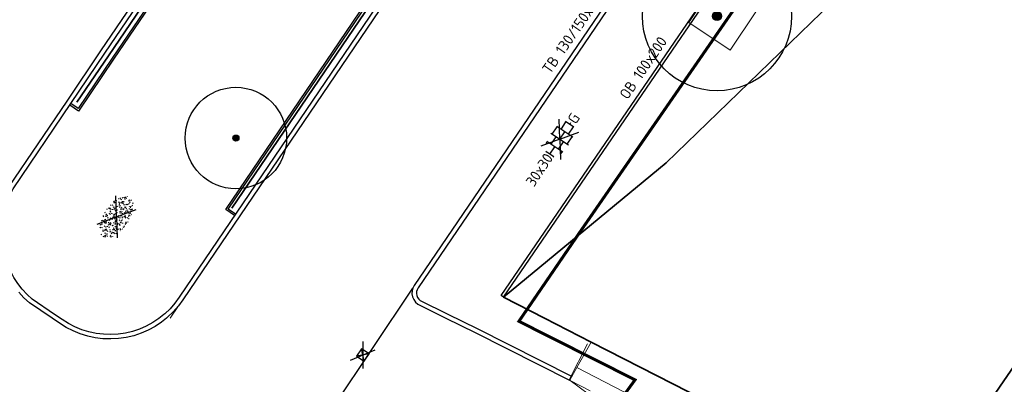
# Model space of a CAD drawing. Header units: metres. Extents: x 92877 to 94117, y 464509 to 465451.
# Tile 45 of 102: x 93227 to 93260, y 465037 to 465050. Entities that reach past the tile are written whole.
import ezdxf
from ezdxf.enums import TextEntityAlignment as Align

# ---------------------------------------------------------------- set-up
doc = ezdxf.new("R2010")
doc.units = ezdxf.units.M
doc.linetypes.add('IE-TERREINAFSCHEIDING', pattern=[10, 8, -2])
doc.linetypes.add('XX-PROJECTGRENS', pattern=[18, 12, -3, 0, -3])
doc.layers.get('0').update_dxf_attribs({"linetype": 'CONTINUOUS'})
for name, color, linetype, lineweight in [('B-WE-GR-BOOM-S', 90, 'CONTINUOUS', 25), ('B-WE-IE-TERREINAFSCHEIDING-G', 252, 'IE-TERREINAFSCHEIDING', 18), ('B-WE-IE-TERREINAFSCHEIDING_KUNSTMATIG_HEKWERK-G', 252, 'IE-TERREINAFSCHEIDING-KUNSTMATIG', 18), ('B-WE-OG-TOPOGRAFIE_BEBOUWING-GV', 252, 'CONTINUOUS', 35), ('B-WE-VH-VERHARDING-GV', 252, 'CONTINUOUS', 18), ('N-WE-KG-GRENS_PROJECT-G', 1, 'XX-PROJECTGRENS', 35), ('V-WE-GR-GRAS-S', 60, 'CONTINUOUS', 25), ('V-WE-IE-TERREINAFSCHEIDING_KUNSTMATIG_HEKWERK-G', 20, 'IE-TERREINAFSCHEIDING-KUNSTMATIG-V', 35), ('V-WE-RI-HWA_KOLK-S', 150, 'CONTINUOUS', 25), ('V-WE-VH-KANTOPSLUITING-T18', 10, 'CONTINUOUS', 18), ('V-WE-VH-KANTOPSLUITING_OPSLUITBAND_100X200-G', 150, 'VH-OPSLUITBAND_100X200-V', 25), ('V-WE-VH-KANTOPSLUITING_OPSLUITBAND_60X200-G', 150, 'VH-OPSLUITBAND_60X200-V', 25), ('V-WE-VH-KANTOPSLUITING_TROTTOIRBAND_130 150-G', 210, 'VH-TROTTOIRBAND_130-150-V', 25), ('V-WE-VH-KANTOPSLUITING_VOORKANTBAND-G', 50, 'CONTINUOUS', 25), ('V-WE-VH-MATERIAALGRENS-G', 7, 'CONTINUOUS-V', 25), ('V-WE-VH-VERHARDING_TEGEL-S', 252, 'CONTINUOUS', 25)]:
    doc.layers.add(name, color=color, linetype=linetype, lineweight=lineweight)
doc.styles.add('NLCS-ISO', font='NLCS-ISO.ttf')
doc.styles.add('NLCS-ISO-M200-T18', font='NLCS-ISO.ttf', dxfattribs={"height": 0.36})
doc.linetypes.add('CONTINUOUS-V', pattern='A,3.5,[24,NLCS.SHX,S=0.5,R=0,X=0,Y=0],3.5', length=7)
doc.linetypes.add('IE-TERREINAFSCHEIDING-KUNSTMATIG', pattern='A,4,[82,NLCS.SHX,S=0.75,R=90,X=0,Y=0],4,-2', length=10)
doc.linetypes.add('IE-TERREINAFSCHEIDING-KUNSTMATIG-V', pattern='A,2,[24,NLCS.SHX,S=0.6,R=0,X=-1,Y=0],2,[82,NLCS.SHX,S=0.75,R=90,X=0,Y=0],2,[24,NLCS.SHX,S=0.6,R=0,X=1,Y=0],2,-2', length=10)
doc.linetypes.add('VH-OPSLUITBAND_100X200-V', pattern='A,4,[24,NLCS.SHX,S=1,R=0,X=0,Y=0],4,-2,4,-2', length=16)
doc.linetypes.add('VH-OPSLUITBAND_60X200-V', pattern='A,3,[24,NLCS.SHX,S=1,R=0,X=0,Y=0],3,-2,2,-2', length=12)
doc.linetypes.add('VH-TROTTOIRBAND_130-150-V', pattern='A,2.5,[24,NLCS.SHX,S=1,R=0,X=0,Y=0],2.5,-2,2,-2,2,-2', length=15)

# ---------------------------------------------------------------- blocks, each defined once
blk = doc.blocks.new('LDN_BLOK3_ACAD_1_FMEBLOCK16')
at = {"layer": 'B-WE-OG-TOPOGRAFIE_BEBOUWING-GV'}
blk.add_line((13.108, -0.039), (8.415, 3.183), dxfattribs=at)
blk.add_lwpolyline([(2.162, 3.183), (-2.21, -3.183), (-13.108, 2.382)], dxfattribs=at)
blk = doc.blocks.new('V-SRI-KOLK_STRAAT_300X300-SO')
at = {"ltscale": 0.1}
for p, q in [((-1.875, 2), (1.875, -0.5)), ((1.875, 2), (-1.875, -0.5))]:
    blk.add_line(p, q, dxfattribs=at)
for p, q in [((-0.75, 0), (0.75, 1.5)), ((0.75, 0), (-0.75, 1.5))]:
    blk.add_line(p, q)
at = {"flags": 128}
blk.add_lwpolyline([(-0.75, 0), (0.75, 0), (0.75, 1.5), (-0.75, 1.5)], close=True, dxfattribs=at)
blk = doc.blocks.new('V-SVH-TEGEL_300X300_DUN_HALFST_KL-SO')
at = {"ltscale": 0.1}
for q in [(-2.73, 1.96), (2.73, 1.96), (-2.75, -1.98), (2.75, -1.98)]:
    blk.add_line((0, 0), q, dxfattribs=at)
for p, q in [((0, -1.78), (0, 1.78)), ((-3.08, 0.75), (-3, 0.75)), ((-3, -0.83), (-3, 0.83)), ((-3, 0), (-1.5, 0)), ((-1.84, 1.5), (-1.5, 1.5)), ((-1.5, -1.6), (-1.5, 1.6)), ((-1.5, 0.75), (0, 0.75)), ((0, 1.5), (1.5, 1.5)), ((0, 0), (1.5, 0)), ((1.5, -1.6), (1.5, 1.6)), ((1.5, 0.75), (3, 0.75)), ((3, -0.83), (3, 0.83)), ((3, 0), (3.39, 0)), ((-3.08, -0.75), (-3, -0.75)), ((-1.84, -1.5), (-1.5, -1.5)), ((-1.5, -0.75), (0, -0.75)), ((0, -1.5), (1.5, -1.5)), ((1.5, -0.75), (3, -0.75))]:
    blk.add_line(p, q)
at = {"style": 'NLCS-ISO'}
blk.add_attdef('FORMAAT', text='', height=1.8, dxfattribs=at).set_placement((-3.18, 0), align=Align.MIDDLE_RIGHT)
blk.add_attdef('KLEUR', text='', height=1.8, dxfattribs=at).set_placement((3.49, 0), align=Align.MIDDLE_LEFT)
at = {"style": 'NLCS-ISO', "flags": 1}
blk.add_attdef('FUNCTIE', text='', height=1.8, dxfattribs=at).set_placement((0.12, -3.58), align=Align.MIDDLE_CENTER)
blk = doc.blocks.new('V-SGR-GRAS_01-SO')
at = {"ltscale": 0.1}
for p, q in [((0, 0), (-1.427, 1.027)), ((-0.939, 0.84), (-1.004, 0.878)), ((-0.576, 0.919), (-0.64, 0.957)), ((-0.562, 0.919), (-0.509, 0.972)), ((-0.212, 0.998), (-0.269, 1.031)), ((0, 0), (1.427, 1.027)), ((0.073, 0.993), (0.138, 1.031)), ((0.239, 0.923), (0.312, 0.942)), ((0.317, 0.814), (0.304, 0.888)), ((0.594, 0.925), (0.522, 0.945)), ((0.649, 0.79), (0.584, 0.827)), ((0.912, 0.894), (0.907, 0.925)), ((1.012, 0.869), (0.947, 0.906)), ((-1.964, -0.07), (-1.977, 0.004)), ((-1.93, 0.188), (-1.925, 0.244)), ((-1.893, 0.237), (-1.921, 0.253)), ((-1.668, 0.023), (-1.595, 0.043)), ((-1.596, 0.241), (-1.649, 0.294)), ((-1.53, 0.316), (-1.595, 0.353)), ((-1.448, 0.644), (-1.521, 0.664)), ((-1.517, 0.187), (-1.442, 0.187)), ((-1.469, 0.576), (-1.482, 0.65)), ((-1.358, 0.206), (-1.431, 0.226)), ((-1.427, 0.476), (-1.354, 0.496)), ((0, 0), (-1.427, -1.027)), ((-1.421, 0.131), (-1.356, 0.168)), ((-1.369, 0.009), (-1.382, 0.083)), ((-1.375, 0.106), (-1.322, 0.159)), ((-1.334, 0.111), (-1.328, 0.186)), ((-1.302, 0.761), (-1.324, 0.774)), ((-1.284, 0.684), (-1.278, 0.759)), ((-1.167, 0.395), (-1.232, 0.432)), ((-1.172, 0.241), (-1.225, 0.294)), ((-1.154, 0.647), (-1.207, 0.7)), ((-1.112, 0.172), (-1.04, 0.192)), ((-1.032, 0.028), (-1.097, 0.066)), ((-0.968, 0.512), (-0.915, 0.565)), ((-0.893, 0.496), (-0.965, 0.515)), ((-0.942, 0.187), (-0.867, 0.187)), ((-0.923, 0.418), (-0.858, 0.456)), ((-0.892, 0.812), (-0.817, 0.812)), ((-0.873, 0.655), (-0.886, 0.729)), ((-0.803, 0.057), (-0.875, 0.077)), ((-0.871, 0.625), (-0.799, 0.644)), ((-0.804, 0.474), (-0.869, 0.511)), ((-0.747, 0.241), (-0.8, 0.294)), ((-0.773, 0.089), (-0.786, 0.163)), ((-0.73, 0.647), (-0.783, 0.7)), ((-0.739, 0.034), (-0.732, 0.109)), ((-0.669, 0.107), (-0.734, 0.145)), ((-0.689, 0.607), (-0.682, 0.682)), ((-0.557, 0.321), (-0.485, 0.34)), ((-0.441, 0.553), (-0.506, 0.59)), ((-0.427, 0.785), (-0.499, 0.804)), ((-0.425, 0.706), (-0.36, 0.743)), ((-0.337, 0.347), (-0.41, 0.366)), ((-0.323, 0.241), (-0.376, 0.294)), ((-0.306, 0.186), (-0.371, 0.224)), ((-0.367, 0.187), (-0.292, 0.187)), ((-0.305, 0.647), (-0.358, 0.7)), ((-0.317, 0.812), (-0.242, 0.812)), ((-0.316, 0.774), (-0.244, 0.793)), ((-0.278, 0.735), (-0.291, 0.809)), ((-0.243, 0.017), (-0.17, 0.036)), ((-0.178, 0.169), (-0.191, 0.242)), ((-0.078, 0.632), (-0.143, 0.669)), ((-0.143, -0.043), (-0.137, 0.032)), ((-0.093, 0.53), (-0.087, 0.604)), ((-0.085, 0.159), (-0.032, 0.212)), ((-0.069, 0.189), (-0.004, 0.227)), ((0.057, 0.265), (-0.008, 0.303)), ((-0.002, 0.47), (0.071, 0.489)), ((0, 0), (1.427, -1.027)), ((0.101, 0.241), (0.048, 0.294)), ((0.128, 0.636), (0.056, 0.656)), ((0.119, 0.647), (0.066, 0.7)), ((0.218, 0.198), (0.146, 0.217)), ((0.208, 0.187), (0.283, 0.187)), ((0.286, 0.711), (0.221, 0.748)), ((0.258, 0.812), (0.333, 0.812)), ((0.313, 0.166), (0.385, 0.185)), ((0.322, 0.565), (0.375, 0.618)), ((0.42, 0.344), (0.355, 0.382)), ((0.417, 0.248), (0.404, 0.322)), ((0.429, 0.477), (0.494, 0.514)), ((0.526, 0.241), (0.472, 0.294)), ((0.543, 0.647), (0.49, 0.7)), ((0.555, -0.022), (0.49, 0.015)), ((0.502, 0.452), (0.509, 0.527)), ((0.554, 0.619), (0.626, 0.638)), ((0.684, 0.487), (0.611, 0.507)), ((0.774, 0.049), (0.701, 0.069)), ((0.784, 0.423), (0.719, 0.461)), ((0.783, 0.187), (0.858, 0.187)), ((0.833, 0.812), (0.908, 0.812)), ((0.918, 0.057), (0.853, 0.094)), ((0.868, 0.315), (0.941, 0.334)), ((0.95, 0.241), (0.897, 0.294)), ((0.967, 0.647), (0.914, 0.7)), ((0.927, 0.764), (0.992, 0.802)), ((1.012, 0.328), (0.999, 0.402)), ((1.15, 0.777), (1.077, 0.796)), ((1.147, 0.502), (1.082, 0.54)), ((1.098, 0.375), (1.104, 0.45)), ((1.109, 0.767), (1.182, 0.787)), ((1.239, 0.338), (1.167, 0.358)), ((1.183, 0.011), (1.255, 0.03)), ((1.206, 0.212), (1.259, 0.265)), ((1.282, 0.136), (1.217, 0.173)), ((1.283, 0.248), (1.348, 0.286)), ((1.374, 0.241), (1.321, 0.294)), ((1.392, 0.647), (1.339, 0.7)), ((1.358, 0.187), (1.433, 0.187)), ((1.424, 0.463), (1.496, 0.483)), ((1.51, 0.581), (1.445, 0.619)), ((1.645, 0.215), (1.58, 0.252)), ((1.607, 0.407), (1.594, 0.481)), ((1.693, 0.298), (1.7, 0.373)), ((1.795, 0.19), (1.722, 0.209)), ((1.738, 0.159), (1.81, 0.179)), ((1.798, 0.241), (1.745, 0.294)), ((1.933, 0.187), (1.948, 0.187)), ((-1.918, -0.157), (-1.854, -0.119)), ((-1.824, -0.083), (-1.897, -0.064)), ((-1.759, -0.13), (-1.823, -0.092)), ((-1.782, -0.301), (-1.729, -0.248)), ((-1.624, -0.496), (-1.689, -0.459)), ((-1.631, -0.572), (-1.684, -0.519)), ((-1.613, -0.166), (-1.667, -0.113)), ((-1.567, -0.438), (-1.492, -0.438)), ((-1.535, -0.657), (-1.498, -0.636)), ((-1.395, -0.051), (-1.46, -0.013)), ((-1.385, -0.462), (-1.378, -0.387)), ((-1.353, -0.281), (-1.281, -0.261)), ((-1.269, -0.232), (-1.341, -0.212)), ((-1.261, -0.417), (-1.326, -0.38)), ((-1.269, -0.557), (-1.282, -0.483)), ((-1.207, -0.572), (-1.26, -0.519)), ((-1.179, -0.67), (-1.252, -0.651)), ((-1.189, -0.166), (-1.242, -0.113)), ((-1.126, -0.784), (-1.191, -0.746)), ((-1.065, -0.386), (-1, -0.348)), ((-1.039, -0.585), (-0.967, -0.565)), ((-0.992, -0.438), (-0.917, -0.438)), ((-0.897, -0.338), (-0.962, -0.301)), ((-0.898, -0.654), (-0.845, -0.601)), ((-0.783, -0.572), (-0.836, -0.519)), ((-0.763, -0.705), (-0.828, -0.667)), ((-0.765, -0.166), (-0.818, -0.113)), ((-0.798, -0.132), (-0.726, -0.112)), ((-0.789, -0.539), (-0.782, -0.464)), ((-0.713, -0.381), (-0.786, -0.361)), ((-0.624, -0.819), (-0.696, -0.799)), ((-0.674, -0.477), (-0.687, -0.403)), ((-0.534, -0.259), (-0.599, -0.222)), ((-0.567, -0.098), (-0.502, -0.061)), ((-0.491, -0.248), (-0.438, -0.195)), ((-0.484, -0.436), (-0.411, -0.416)), ((-0.399, -0.626), (-0.464, -0.588)), ((-0.417, -0.438), (-0.342, -0.438)), ((-0.358, -0.572), (-0.411, -0.519)), ((-0.341, -0.166), (-0.394, -0.113)), ((-0.248, -0.091), (-0.32, -0.072)), ((-0.171, -0.18), (-0.236, -0.143)), ((-0.158, -0.529), (-0.23, -0.51)), ((-0.211, -0.614), (-0.146, -0.577)), ((-0.193, -0.616), (-0.187, -0.541)), ((-0.169, -0.74), (-0.097, -0.72)), ((-0.036, -0.547), (-0.101, -0.509)), ((-0.078, -0.398), (-0.091, -0.324)), ((0.066, -0.572), (0.013, -0.519)), ((0.084, -0.166), (0.031, -0.113)), ((0.072, -0.287), (0.144, -0.268)), ((0.192, -0.101), (0.127, -0.064)), ((0.158, -0.438), (0.233, -0.438)), ((0.308, -0.24), (0.235, -0.221)), ((0.327, -0.468), (0.262, -0.43)), ((0.287, -0.327), (0.352, -0.289)), ((0.397, -0.678), (0.325, -0.659)), ((0.386, -0.591), (0.459, -0.572)), ((0.393, -0.601), (0.446, -0.548)), ((0.462, -0.834), (0.397, -0.797)), ((0.402, -0.693), (0.409, -0.618)), ((0.49, -0.572), (0.437, -0.519)), ((0.452, -0.12), (0.459, -0.046)), ((0.508, -0.166), (0.455, -0.113)), ((0.517, -0.318), (0.504, -0.244)), ((0.617, -0.884), (0.604, -0.81)), ((0.69, -0.389), (0.625, -0.351)), ((0.627, -0.138), (0.7, -0.119)), ((0.643, -0.843), (0.708, -0.806)), ((0.733, -0.438), (0.808, -0.438)), ((0.825, -0.755), (0.76, -0.718)), ((0.785, -0.039), (0.85, -0.002)), ((0.863, -0.389), (0.791, -0.37)), ((0.799, -0.195), (0.852, -0.142)), ((0.914, -0.572), (0.861, -0.519)), ((0.932, -0.166), (0.879, -0.113)), ((0.953, -0.827), (0.88, -0.808)), ((0.942, -0.442), (1.014, -0.423)), ((1.053, -0.31), (0.988, -0.272)), ((0.998, -0.77), (1.004, -0.696)), ((1.048, -0.198), (1.054, -0.123)), ((1.112, -0.239), (1.099, -0.165)), ((1.188, -0.676), (1.123, -0.639)), ((1.141, -0.556), (1.206, -0.518)), ((1.212, -0.805), (1.199, -0.731)), ((1.329, -0.1), (1.256, -0.08)), ((1.256, -0.746), (1.328, -0.727)), ((1.339, -0.572), (1.286, -0.519)), ((1.356, -0.166), (1.303, -0.113)), ((1.308, -0.438), (1.383, -0.438)), ((1.419, -0.538), (1.346, -0.518)), ((1.416, -0.231), (1.351, -0.193)), ((1.551, -0.597), (1.486, -0.56)), ((1.497, -0.293), (1.569, -0.274)), ((1.639, -0.268), (1.704, -0.231)), ((1.643, -0.275), (1.65, -0.2)), ((1.684, -0.547), (1.736, -0.495)), ((1.707, -0.159), (1.694, -0.085)), ((1.713, -0.522), (1.71, -0.519)), ((1.779, -0.152), (1.715, -0.114)), ((1.781, -0.166), (1.728, -0.113)), ((1.884, -0.248), (1.812, -0.229)), ((-0.836, -0.943), (-0.853, -0.926)), ((-0.725, -0.889), (-0.652, -0.869)), ((-0.709, -0.902), (-0.644, -0.864)), ((-0.582, -0.994), (-0.587, -0.97)), ((-0.376, -0.979), (-0.429, -0.926)), ((-0.265, -0.992), (-0.33, -0.955)), ((-0.068, -0.968), (-0.141, -0.948)), ((-0.014, -1.008), (0.039, -0.955)), ((0.048, -0.979), (-0.005, -0.926)), ((0.021, -0.964), (0.008, -0.89)), ((0.099, -0.913), (0.034, -0.876)), ((0.172, -1.037), (0.218, -1.024)), ((0.472, -0.979), (0.419, -0.926)), ((0.701, -0.895), (0.773, -0.876)), ((0.856, -0.938), (0.844, -0.926))]:
    blk.add_line(p, q, dxfattribs=at)
at = {"ltscale": 0.1, "style": 'NLCS-ISO'}
blk.add_attdef('TYPE', text='', height=0.5, dxfattribs=at).set_placement((3.471, -0.016), align=Align.MIDDLE_CENTER)
blk = doc.blocks.new('SGR-BOOM_01')
at = {"ltscale": 0.1}
h = blk.add_hatch(color=256, dxfattribs=at)
edge = h.paths.add_edge_path()
edge.add_arc((0, 0), 0.15, 0, 360)
for radius in [2.5, 0.045]:
    blk.add_circle((0, 0), radius)
blk.add_circle((0, 0), 0.15, dxfattribs=at)

msp = doc.modelspace()

# ---------------------------------------------------------------- linework, layer by layer
at = {"layer": 'B-WE-IE-TERREINAFSCHEIDING-G', "flags": 128}
msp.add_lwpolyline([(93245.285, 465037.877), (93256.416, 465032.157), (93256.531, 465032.256), (93263.587, 465027.477), (93263.995, 465028.072)], dxfattribs=at)
at = {"layer": 'B-WE-IE-TERREINAFSCHEIDING_KUNSTMATIG_HEKWERK-G'}
for p, q in [((93245.032, 465037.468), (93245.644, 465038.671)), ((93245.767, 465038.732), (93245.285, 465037.877)), ((93245.285, 465037.877), (93245.048, 465037.456)), ((93245.032, 465037.468), (93245.048, 465037.456)), ((93245.048, 465037.456), (93245.046, 465037.453)), ((93245.046, 465037.453), (93245.065, 465037.443)), ((93245.048, 465037.456), (93245.065, 465037.443)), ((93245.065, 465037.443), (93245.736, 465037.102)), ((93245.065, 465037.443), (93245.662, 465036.996))]:
    msp.add_line(p, q, dxfattribs=at)
at = {"layer": 'B-WE-OG-TOPOGRAFIE_BEBOUWING-GV'}
msp.add_line((93245.767, 465038.732), (93244.201, 465039.532), dxfattribs=at)
at = {"layer": 'B-WE-OG-TOPOGRAFIE_BEBOUWING-GV', "flags": 128}
msp.add_lwpolyline([(93244.201, 465039.532), (93242.833, 465040.231), (93248.285, 465044.729), (93253.822, 465050.089), (93258.111, 465055.055), (93260.419, 465058.14), (93263.342, 465062.493), (93265.557, 465066.371), (93267.793, 465070.725), (93272.938, 465064.748), (93268.773, 465058.804), (93268.935, 465058.692), (93269.519, 465058.29), (93269.292, 465057.961), (93272.01, 465056.09), (93273.542, 465058.315), (93273.431, 465058.444), (93273.659, 465058.64), (93277.999, 465053.588), (93277.509, 465052.82), (93279.6, 465051.387)], dxfattribs=at)
at = {"layer": 'B-WE-VH-VERHARDING-GV'}
msp.add_line((93231.933, 465039.939), (93231.655, 465039.532), dxfattribs=at)
at = {"layer": 'B-WE-VH-VERHARDING-GV', "flags": 128}
msp.add_lwpolyline([(93251.283, 465049.783), (93249.872, 465050.701), (93249.037, 465049.427), (93250.427, 465048.504), (93251.283, 465049.783)], dxfattribs=at)
at = {"layer": 'N-WE-KG-GRENS_PROJECT-G', "const_width": 0.1, "flags": 128}
msp.add_lwpolyline([(93142.804, 465086.89), (93145.447, 465089.504), (93147.332, 465091.955), (93148.613, 465093.182), (93161.411, 465113.679), (93167.204, 465122.957), (93170.456, 465128.173), (93179.763, 465143.103), (93186.894, 465154.496), (93187.89, 465154.904), (93188.17, 465154.679), (93191.39, 465152.077), (93194.828, 465149.413), (93202.752, 465142.922), (93211.334, 465136.086), (93246.401, 465107.701), (93253.059, 465102.314), (93253.343, 465100.976), (93245.804, 465089.865), (93244.522, 465087.941), (93231.812, 465069.293), (93227.954, 465063.58), (93226.853, 465062.424), (93215.691, 465046.012), (93211.996, 465040.636), (93204.425, 465029.753), (93202.609, 465027.143), (93198.032, 465020.213), (93194.363, 465014.869), (93190.619, 465009.505), (93189.819, 465008.221), (93185.531, 465002.305), (93181.433, 464996.691), (93178.696, 464993.153), (93172.103, 464984.564), (93163.085, 464972.835), (93161.131, 464970.564), (93154.083, 464961.647), (93148.985, 464955.311), (93145.469, 464951.039), (93138.605, 464942.927), (93131.702, 464935.14), (93128.236, 464931.41), (93126.865, 464929.653), (93122.062, 464924.79), (93112.82, 464915.353), (93112.694, 464915.474), (93110.007, 464912.809), (93108.158, 464914.641), (93097.954, 464904.418), (93099.616, 464902.379), (93097.346, 464900.004), (93095.105, 464898.042), (93093.141, 464896.427), (93087.358, 464891.835), (93084.647, 464889.561), (93079.687, 464885.222), (93073.559, 464880.645), (93064.795, 464874.789), (93057.662, 464870.165), (93057.255, 464870.007), (93057.168, 464870.002), (93056.607, 464870.091), (93053.277, 464868.411), (93060.039, 464854.372), (93062.426, 464849.152), (93065.249, 464843.338), (93068.532, 464844.778), (93069.154, 464846.147), (93077.316, 464850.716), (93083.11, 464853.91), (93083.112, 464853.905), (93087.983, 464856.618), (93087.623, 464857.315), (93087.914, 464857.845), (93094.137, 464862.208), (93094.032, 464862.502), (93094.431, 464862.805), (93094.609, 464862.539), (93096.966, 464864.191), (93097.445, 464863.691), (93100.286, 464866.409), (93107.265, 464873.112), (93113.757, 464878.765), (93119.027, 464883.354), (93126.19, 464890.319), (93126.053, 464890.447), (93129.224, 464893.588), (93132.754, 464897.33), (93136.979, 464901.466), (93141.064, 464906.039), (93145.123, 464910.02), (93146.946, 464911.937), (93151.571, 464916.872), (93154.026, 464919.546), (93161.923, 464928.693), (93166.437, 464933.828), (93170.519, 464938.737), (93174.372, 464943.51), (93176.337, 464945.983), (93178.669, 464948.924), (93181.236, 464952.541), (93184.321, 464956.452), (93185.617, 464958.052), (93188.572, 464961.84), (93195.315, 464970.699), (93197.093, 464969.277), (93199.637, 464972.465), (93198.95, 464972.958), (93202.951, 464977.949), (93202.249, 464978.521), (93202.364, 464978.666), (93202.234, 464979.72), (93202.711, 464980.328), (93203.771, 464980.458), (93206.283, 464983.648), (93206.153, 464984.709), (93206.628, 464985.314), (93207.678, 464985.434), (93209.477, 464987.722), (93211.5, 464990.295), (93211.38, 464991.345), (93211.858, 464991.954), (93212.908, 464992.074), (93215.413, 464995.259), (93215.283, 464996.319), (93215.758, 464996.923), (93216.817, 464997.043), (93217.976, 464998.513), (93217.195, 464999.188), (93221.285, 465004.117), (93220.562, 465004.619), (93224.498, 465009.504), (93223.744, 465010.107), (93228.745, 465016.379), (93228.548, 465017.661), (93229.799, 465019.138), (93230.171, 465019.204), (93232.859, 465016.92), (93240.879, 465028.723), (93247.237, 465037.466), (93243.345, 465039.426), (93245.385, 465042.407), (93267.791, 465074.762), (93271.654, 465080.832), (93274.315, 465084.653), (93274.677, 465085.271), (93280.631, 465092.992), (93283.915, 465097.533), (93293.238, 465109.1), (93296.471, 465112.853), (93305.145, 465123.792), (93308.461, 465126.639), (93309.398, 465127), (93310.34, 465127.104), (93311.021, 465127.029), (93311.569, 465126.572), (93314.325, 465123.425), (93311.446, 465121.218), (93317.763, 465113.435), (93320.742, 465115.844), (93321.734, 465114.618), (93318.743, 465112.198), (93332.363, 465095.383), (93335.324, 465097.784), (93336.313, 465096.566), (93333.394, 465094.197), (93346.863, 465077.572), (93349.745, 465079.914), (93350.754, 465078.674), (93347.845, 465076.305), (93354.176, 465068.5), (93362.85, 465075.591), (93361.376, 465077.286), (93365.219, 465080.332), (93350.596, 465098.232), (93346.729, 465095.077), (93346.089, 465095.987), (93350.715, 465099.775, 0.50922), (93350.922, 465101.967), (93324.402, 465134.651), (93320.907, 465131.811), (93318.885, 465134.322, -0.098106), (93317.859, 465136.546), (93317.809, 465136.827), (93329.287, 465148.479), (93335.156, 465154.254), (93344.697, 465163.309, -0.349567), (93347.493, 465163.354), (93347.813, 465163.049), (93349.127, 465161.413), (93346.391, 465159.229), (93348.191, 465157.343), (93348.243, 465157.384), (93353.341, 465151.084), (93356.361, 465153.524), (93357.294, 465152.369), (93354.273, 465149.929), (93367.901, 465133.094), (93370.919, 465135.533), (93371.856, 465134.369), (93368.844, 465131.928), (93379.841, 465118.334), (93382.859, 465120.772), (93383.785, 465119.621), (93380.762, 465117.178), (93384.644, 465112.392), (93390.968, 465117.536), (93393.698, 465119.744), (93389.575, 465124.751), (93393.126, 465127.653), (93381.652, 465141.958), (93378.045, 465139.012), (93374.932, 465142.847), (93384.724, 465150.628, 0.393005), (93384.971, 465152.673), (93376.322, 465163.131, 0.393551), (93374.278, 465163.377), (93369.858, 465159.798), (93359.893, 465172.144), (93359.196, 465171.59), (93356.894, 465174.416), (93366.327, 465182.365), (93383.74, 465196.71, -0.309181), (93386.819, 465196.235), (93386.977, 465196.072), (93387.797, 465195.067), (93385.13, 465192.859), (93391.412, 465185.104), (93394.43, 465187.543), (93395.435, 465186.298), (93392.425, 465183.858), (93405.872, 465167.212), (93408.891, 465169.662), (93409.895, 465168.418), (93406.884, 465165.977), (93415.682, 465155.114), (93422.305, 465160.477), (93419.312, 465164.504), (93427.805, 465171.459), (93432.936, 465175.602, 0.389945), (93433.117, 465177.605), (93406.306, 465210.598, 0.403895), (93404.272, 465210.792), (93395.071, 465203.259, -0.04985), (93394.529, 465205.075), (93406.003, 465214.474), (93406.153, 465214.258), (93408.855, 465216.515), (93413.243, 465220.126), (93424.061, 465228.978), (93433.335, 465236.564), (93456.901, 465255.803), (93462.358, 465260.256), (93474.24, 465257.384), (93487.491, 465268.365), (93481.957, 465274.413), (93477.953, 465270.75), (93460.622, 465275.164), (93454.054, 465277.377), (93450.532, 465272.851), (93448.516, 465271.205), (93400.455, 465231.959), (93399.011, 465233.652), (93395.691, 465230.975), (93395.475, 465231.241), (93389.321, 465226.059), (93372.983, 465212.672), (93260.058, 465121.022), (93254.212, 465128.327), (93255.485, 465129.359), (93251.172, 465134.67), (93250.976, 465134.513), (93249.73, 465136.066), (93249.925, 465136.222), (93245.512, 465141.593), (93245.414, 465141.489), (93215.797, 465178.086), (93224.817, 465185.374), (93221.615, 465189.311), (93221.504, 465189.439), (93221.504, 465189.484), (93221.582, 465189.664), (93258.555, 465216.278), (93287.858, 465237.306), (93316.719, 465257.815), (93323.665, 465262.74), (93325.266, 465260.773), (93334.631, 465268.404), (93348.967, 465280.041), (93353.283, 465283.494), (93353.525, 465283.192), (93373.219, 465297.094), (93403.844, 465318.948), (93403.686, 465319.158), (93405.483, 465320.403), (93410.351, 465324.912), (93402.835, 465333.569), (93398.335, 465338.895), (93392.573, 465334.08), (93389.104, 465331.474), (93348.447, 465302.964), (93320.1, 465282.787), (93289.014, 465260.48), (93254.82, 465235.917), (93226.588, 465215.717), (93213.129, 465205.995), (93182.769, 465181.222), (93183.254, 465180.57), (93182.292, 465179.905), (93183.685, 465178.016), (93174.631, 465171.467), (93173.396, 465173.195), (93172.303, 465172.388), (93168.471, 465170.193), (93170.119, 465168.084), (93171.264, 465166.905), (93171.887, 465165.92), (93172.046, 465165.485), (93172.061, 465164.02), (93171.791, 465162.221), (93171.603, 465161.889), (93167.902, 465156.013), (93164.39, 465150.403), (93160.435, 465144.058), (93158.382, 465140.726), (93156.607, 465137.917), (93154.807, 465135.049), (93153.786, 465134.188), (93154.016, 465133.775), (93153.338, 465133.133), (93153.16, 465132.506), (93153.134, 465132.463), (93152.077, 465130.671), (93150.973, 465128.906), (93147.775, 465123.769), (93144.058, 465117.809), (93140.544, 465112.153), (93139.017, 465109.781), (93136.381, 465105.485), (93134.48, 465102.415), (93134.183, 465101.965), (93133.958, 465101.735), (93130.915, 465098.93), (93126.03, 465094.455), (93121.818, 465090.575), (93117.904, 465086.833), (93113.47, 465082.448), (93112.834, 465082.495), (93109.779, 465079.439), (93106.782, 465076.441), (93106.819, 465075.801), (93105.522, 465074.513), (93100.162, 465069.076), (93097.993, 465066.793), (93094.572, 465063.113), (93089.135, 465057.106), (93083.693, 465051.015), (93080.417, 465047.335), (93077.017, 465043.497), (93073.934, 465040.014), (93073.472, 465039.534), (93072.001, 465037.863), (93071.812, 465037.638), (93069.705, 465035.225), (93068.078, 465033.424), (93064.121, 465029.238), (93059.891, 465024.784), (93054.546, 465019.348), (93051.829, 465016.783), (93042.954, 465008.588), (93039.428, 465005.328), (93039.04, 465005.881), (93035.768, 465003.501), (93034.642, 465002.582), (93035.282, 465001.847), (93028.269, 464995.871), (93027.63, 464996.626), (93025.853, 464995.108), (93024.898, 464994.489), (93025.348, 464993.801), (93025.385, 464993.139), (93023.546, 464991.657), (93020.74, 464989.867), (93009.831, 464980.839), (93002.614, 464974.822), (93001.219, 464974.424), (92997.627, 464972.314), (93000.275, 464968.182), (93003.222, 464963.818), (93004.539, 464962.472), (93005.558, 464961.008), (93007.714, 464956.785), (93011.389, 464958.36), (93011.758, 464959.803), (93016.761, 464964.005), (93022.798, 464969.066), (93023.124, 464969.069), (93023.859, 464969.958), (93031.994, 464976.787), (93034.007, 464978.44), (93039.335, 464982.95), (93042.149, 464985.327), (93043.343, 464986.286), (93048.652, 464990.9), (93051.638, 464993.482), (93054.319, 464995.599), (93054.16, 464995.728), (93056.817, 464998.088), (93056.95, 464998.249), (93057.025, 464998.223), (93061.752, 465002.708), (93069.172, 465009.817), (93070.327, 465011.305), (93072.947, 465014.003), (93077.454, 465018.647), (93081.951, 465023.517), (93086.147, 465028.149), (93090.291, 465032.813), (93095.645, 465038.867), (93100.706, 465044.522), (93107.652, 465052.218), (93109.08, 465053.733), (93109.476, 465054.154), (93112.165, 465057.006), (93113.936, 465058.77), (93117.521, 465062.601), (93121.643, 465066.775), (93123.547, 465068.699), (93128.69, 465073.617), (93128.797, 465073.72), (93131.858, 465076.592), (93136.523, 465080.981), (93138.359, 465082.708)], format="xyb", close=True, dxfattribs=at)
at = {"layer": 'V-WE-IE-TERREINAFSCHEIDING_KUNSTMATIG_HEKWERK-G', "flags": 128}
for points in [[(93259.114, 465091.834), (93258.435, 465090.807), (93249.615, 465077.772), (93239.539, 465062.923), (93229.588, 465048.316), (93228.536, 465046.757)], [(93233.729, 465043.209), (93242.846, 465056.643), (93255.033, 465074.53), (93262.82, 465085.945), (93264.596, 465088.548)]]:
    msp.add_lwpolyline(points, dxfattribs=at)
at = {"layer": 'V-WE-VH-KANTOPSLUITING_OPSLUITBAND_100X200-G'}
msp.add_line((93242.833, 465040.231), (93242.75, 465040.287), dxfattribs=at)
at = {"layer": 'V-WE-VH-KANTOPSLUITING_OPSLUITBAND_100X200-G', "flags": 128}
msp.add_lwpolyline([(93242.833, 465040.231), (93266.894, 465075.369), (93270.904, 465081.33), (93273.928, 465085.773), (93279.91, 465093.53), (93283.2, 465098.079), (93292.547, 465109.676), (93295.777, 465113.426), (93304.493, 465124.418), (93307.992, 465127.423), (93309.184, 465127.882), (93310.34, 465128.009), (93311.389, 465127.894), (93312.2, 465127.218), (93315.634, 465123.294), (93312.809, 465121.129), (93312.87, 465121.05)], dxfattribs=at)
at = {"layer": 'V-WE-VH-KANTOPSLUITING_OPSLUITBAND_60X200-G', "flags": 128}
for points in [[(93259.11, 465092.096), (93259.401, 465091.887), (93258.61, 465090.69), (93249.789, 465077.654), (93239.713, 465062.805), (93229.762, 465048.198), (93228.592, 465046.466), (93228.294, 465046.667)], [(93233.818, 465042.967), (93233.52, 465043.169), (93242.722, 465056.728), (93254.909, 465074.614), (93262.696, 465086.029), (93264.557, 465088.757), (93264.855, 465088.554)]]:
    msp.add_lwpolyline(points, dxfattribs=at)
at = {"layer": 'V-WE-VH-KANTOPSLUITING_TROTTOIRBAND_130 150-G', "flags": 128}
msp.add_lwpolyline([(93462.696, 465266.489), (93459.142, 465264.638), (93457.577, 465263.831), (93456.727, 465263.371), (93453.539, 465260.805), (93453.45, 465259.988), (93453.321, 465258.22), (93452.886, 465257.859), (93450.312, 465255.759), (93449.458, 465255.061), (93438.511, 465246.128), (93437.625, 465245.406), (93431.696, 465240.567), (93430.973, 465239.976), (93430.06, 465239.23), (93423.497, 465233.865), (93422.578, 465233.114), (93418.944, 465230.143), (93415.11, 465227.006), (93413.321, 465227.157), (93412.559, 465227.212), (93406.751, 465222.456), (93404.691, 465220.78), (93401.534, 465218.203), (93401.303, 465215.73), (93396.733, 465211.961), (93396.581, 465211.81), (93396.252, 465211.555), (93395.949, 465211.291), (93395.659, 465211.01), (93395.386, 465210.714), (93395.13, 465210.403), (93394.891, 465210.079), (93394.672, 465209.741), (93394.471, 465209.392), (93394.29, 465209.032), (93394.129, 465208.663), (93393.989, 465208.285), (93393.87, 465207.9), (93393.773, 465207.509), (93393.697, 465207.113), (93393.643, 465206.714), (93393.612, 465206.313), (93393.603, 465205.91), (93393.617, 465205.505), (93393.622, 465205.432), (93393.627, 465205.357), (93393.634, 465205.282), (93393.642, 465205.207), (93393.649, 465205.136), (93393.735, 465204.702), (93393.839, 465204.267), (93393.961, 465203.838), (93394.102, 465203.414), (93394.26, 465202.996), (93394.437, 465202.586), (93394.625, 465202.193), (93394.646, 465202.165), (93394.673, 465202.138), (93394.703, 465202.114), (93394.738, 465202.094), (93394.779, 465202.078), (93394.834, 465202.059), (93394.887, 465202.067), (93394.957, 465202.085), (93395.012, 465202.112), (93395.073, 465202.162), (93396.615, 465203.469), (93398.369, 465204.873), (93400.1, 465206.328), (93401.871, 465207.725), (93403.235, 465208.892), (93404.813, 465210.137), (93404.921, 465210.202), (93405.046, 465210.245), (93405.178, 465210.261), (93405.31, 465210.249), (93405.437, 465210.209), (93405.551, 465210.145), (93405.648, 465210.06), (93408.277, 465206.874), (93411.65, 465202.769), (93411.703, 465202.704), (93417.596, 465195.438), (93420.612, 465191.655), (93426.611, 465184.344), (93426.66, 465184.284), (93429.965, 465180.193), (93430.043, 465180.094), (93432.453, 465177.074), (93432.516, 465176.967), (93432.558, 465176.845), (93432.574, 465176.716), (93432.563, 465176.588), (93432.528, 465176.464), (93432.467, 465176.349), (93432.385, 465176.25), (93422.167, 465167.946), (93418.292, 465164.768), (93418.165, 465164.712), (93418.036, 465164.682), (93417.904, 465164.679), (93417.773, 465164.7), (93417.649, 465164.746), (93417.535, 465164.816), (93417.441, 465164.903), (93407.367, 465177.237), (93395.311, 465192.066), (93390.109, 465198.504), (93389.959, 465198.708), (93389.698, 465198.986), (93389.419, 465199.254), (93389.125, 465199.503), (93388.817, 465199.736), (93388.496, 465199.95), (93388.164, 465200.146), (93387.82, 465200.322), (93387.468, 465200.477), (93387.106, 465200.612), (93386.737, 465200.726), (93386.363, 465200.819), (93385.984, 465200.89), (93385.6, 465200.94), (93385.216, 465200.966), (93384.829, 465200.971), (93384.444, 465200.953), (93384.061, 465200.913), (93383.68, 465200.851), (93383.303, 465200.767), (93382.934, 465200.663), (93382.647, 465200.552), (93382.362, 465200.425), (93382.087, 465200.282), (93381.819, 465200.123), (93381.564, 465199.952), (93381.446, 465199.855), (93381.324, 465199.754), (93381.201, 465199.653), (93381.079, 465199.552), (93380.956, 465199.451), (93376.11, 465195.487), (93364.134, 465185.659), (93354.644, 465177.604), (93354.602, 465177.563), (93354.537, 465177.496), (93354.316, 465177.249), (93354.112, 465176.99), (93353.924, 465176.719), (93353.756, 465176.435), (93353.606, 465176.142), (93353.475, 465175.84), (93353.364, 465175.529), (93353.274, 465175.212), (93353.204, 465174.89), (93353.155, 465174.565), (93353.127, 465174.236), (93353.121, 465173.906), (93353.137, 465173.577), (93353.173, 465173.249), (93353.23, 465172.925), (93353.309, 465172.605), (93353.408, 465172.291), (93353.527, 465171.983), (93353.666, 465171.685), (93353.824, 465171.395), (93354, 465171.116), (93354.194, 465170.85), (93354.411, 465170.589), (93354.848, 465169.992), (93356.208, 465168.199), (93358.931, 465170.336), (93359.744, 465170.974), (93362.475, 465167.635), (93365.428, 465163.99), (93368.128, 465160.673), (93369.727, 465158.63), (93372.644, 465160.95), (93374.818, 465162.704), (93374.979, 465162.796), (93375.169, 465162.837), (93375.364, 465162.82), (93375.545, 465162.746), (93375.689, 465162.627), (93378.361, 465159.333), (93378.532, 465159.123), (93381.089, 465156.035), (93381.657, 465155.358), (93383.022, 465153.73), (93384.283, 465152.152), (93384.365, 465151.984), (93384.395, 465151.792), (93384.367, 465151.601), (93384.285, 465151.426), (93384.162, 465151.291), (93381.345, 465149.015), (93377.488, 465145.968), (93373.874, 465143.117), (93373.665, 465142.949), (93373.602, 465142.898), (93369.579, 465139.678), (93369.067, 465139.271), (93361.11, 465149.046), (93360.693, 465152.974), (93360.651, 465153.568), (93350.552, 465165.992), (93350.491, 465166.052), (93350.423, 465166.116), (93350.354, 465166.18), (93350.284, 465166.242), (93350.215, 465166.303), (93349.916, 465166.542), (93349.607, 465166.763), (93349.284, 465166.963), (93348.95, 465167.145), (93348.604, 465167.305), (93348.25, 465167.444), (93347.888, 465167.561), (93347.52, 465167.657), (93347.147, 465167.729), (93346.77, 465167.779), (93346.391, 465167.805), (93346.01, 465167.809), (93345.63, 465167.79), (93345.252, 465167.747), (93344.877, 465167.683), (93344.507, 465167.595), (93344.144, 465167.485), (93343.786, 465167.353), (93343.438, 465167.199), (93343.193, 465167.075), (93342.96, 465166.933), (93342.739, 465166.773), (93342.531, 465166.596), (93342.332, 465166.396), (93340.171, 465164.432), (93340.14, 465164.404), (93327.88, 465152.639), (93318.961, 465143.612), (93318.706, 465143.288), (93318.463, 465142.949), (93318.237, 465142.598), (93318.026, 465142.238), (93317.832, 465141.869), (93317.655, 465141.491), (93317.496, 465141.106), (93317.353, 465140.709), (93317.212, 465140.331), (93317.095, 465139.949), (93316.999, 465139.561), (93316.923, 465139.169), (93316.871, 465138.774), (93316.841, 465138.375), (93316.832, 465137.975), (93316.847, 465137.577), (93316.883, 465137.179), (93316.943, 465136.775), (93317.025, 465136.377), (93317.131, 465135.982), (93317.258, 465135.595), (93317.407, 465135.216), (93317.578, 465134.846), (93317.769, 465134.485), (93317.981, 465134.138), (93318.212, 465133.802), (93318.464, 465133.477), (93320.876, 465130.496), (93322.534, 465128.446), (93326.104, 465131.331), (93328.289, 465128.548), (93332.039, 465123.924), (93338.386, 465116.099), (93341.524, 465112.262), (93345.307, 465107.599), (93347.854, 465104.485), (93350.367, 465101.348), (93350.43, 465101.178), (93350.45, 465101.006), (93350.429, 465100.831), (93350.365, 465100.668), (93350.264, 465100.522), (93347.914, 465098.585), (93347.088, 465097.911), (93344.825, 465096.064), (93343.268, 465094.802), (93343.179, 465094.737), (93343.067, 465094.687), (93342.947, 465094.663), (93342.824, 465094.663), (93342.705, 465094.69), (93342.593, 465094.741), (93342.496, 465094.814), (93342.424, 465094.896), (93334.259, 465104.947), (93324.765, 465116.656), (93314.79, 465128.911), (93314.581, 465129.175), (93314.36, 465129.421), (93314.123, 465129.652), (93313.873, 465129.868), (93313.609, 465130.066), (93313.332, 465130.249), (93313.05, 465130.41), (93312.698, 465130.551), (93312.333, 465130.676), (93311.962, 465130.779), (93311.586, 465130.863), (93311.205, 465130.924), (93310.822, 465130.964), (93310.438, 465130.984), (93310.052, 465130.982), (93309.667, 465130.96), (93309.285, 465130.914), (93308.905, 465130.849), (93308.529, 465130.763), (93308.159, 465130.655), (93307.796, 465130.528), (93307.439, 465130.38), (93307.093, 465130.213), (93306.755, 465130.027), (93306.428, 465129.823), (93306.114, 465129.601), (93305.818, 465129.366), (93303.517, 465126.793), (93292.494, 465113.843), (93282.834, 465101.731), (93282.328, 465101.106), (93281.172, 465099.604), (93276.286, 465093.244), (93269.988, 465084.358), (93268.436, 465082.092), (93266.553, 465079.337), (93260.742, 465070.854), (93248.886, 465053.649), (93239.968, 465040.552), (93239.932, 465040.485), (93239.915, 465040.421), (93239.912, 465040.353), (93239.924, 465040.288), (93239.951, 465040.225), (93239.989, 465040.17), (93240.037, 465040.128), (93240.965, 465039.666), (93241.941, 465039.181), (93245.113, 465037.587), (93245.046, 465037.453)], dxfattribs=at)
msp.add_lwpolyline([(93259.075, 465092.047), (93259.373, 465092.434), (93259.688, 465092.89), (93259.868, 465093.09), (93260.067, 465093.276), (93260.281, 465093.447), (93260.508, 465093.6), (93260.745, 465093.733), (93260.994, 465093.847), (93261.251, 465093.941), (93261.514, 465094.014), (93261.782, 465094.064), (93262.054, 465094.093), (93262.326, 465094.1), (93262.599, 465094.084), (93262.87, 465094.046), (93263.137, 465093.987), (93263.398, 465093.906), (93263.65, 465093.805), (93263.895, 465093.683), (93263.962, 465093.642), (93264.129, 465093.542), (93264.35, 465093.382), (93264.558, 465093.205), (93264.751, 465093.01), (93264.928, 465092.803), (93265.086, 465092.58), (93265.226, 465092.346), (93265.348, 465092.101), (93265.448, 465091.847), (93265.528, 465091.586), (93265.586, 465091.319), (93265.623, 465091.048), (93265.637, 465090.775), (93265.629, 465090.502), (93265.6, 465090.231), (93265.548, 465089.963), (93265.474, 465089.7), (93265.379, 465089.444), (93265.265, 465089.196), (93265.13, 465088.958), (93264.973, 465088.727), (93262.993, 465085.827), (93255.206, 465074.412), (93243.02, 465056.525), (93231.964, 465040.235), (93231.816, 465040.033), (93231.653, 465039.847), (93231.475, 465039.676), (93231.442, 465039.649), (93231.281, 465039.521), (93231.076, 465039.384), (93230.859, 465039.266), (93230.632, 465039.168), (93230.398, 465039.089), (93230.157, 465039.033), (93229.912, 465038.997), (93229.665, 465038.984), (93229.419, 465038.992), (93229.174, 465039.022), (93228.932, 465039.073), (93228.696, 465039.145), (93228.467, 465039.239), (93228.246, 465039.352), (93228.034, 465039.487), (93227.784, 465039.656), (93227.039, 465040.162), (93226.864, 465040.323), (93226.701, 465040.502), (93226.551, 465040.694), (93226.419, 465040.898), (93226.304, 465041.112), (93226.207, 465041.333), (93226.129, 465041.563), (93226.07, 465041.799), (93226.03, 465042.038), (93226.011, 465042.28), (93226.011, 465042.523), (93226.031, 465042.765), (93226.069, 465042.995), (93226.125, 465043.22), (93226.199, 465043.441), (93226.291, 465043.655), (93226.397, 465043.859), (93228.327, 465046.717), (93229.464, 465048.4), (93239.415, 465063.008), (93249.491, 465077.856), (93258.311, 465090.891)], close=True, dxfattribs=at)
at = {"layer": 'V-WE-VH-KANTOPSLUITING_VOORKANTBAND-G', "flags": 128}
for points in [[(93242.75, 465040.287), (93266.811, 465075.425), (93270.821, 465081.386), (93273.847, 465085.832), (93279.83, 465093.59), (93283.12, 465098.14), (93292.47, 465109.74), (93295.7, 465113.49), (93304.421, 465124.488), (93307.94, 465127.51), (93309.16, 465127.98), (93310.34, 465128.11), (93311.43, 465127.99), (93312.27, 465127.29), (93315.78, 465123.28), (93312.87, 465121.05)], [(93282.21, 465101.199), (93281.053, 465099.695), (93276.165, 465093.333), (93269.865, 465084.444), (93268.312, 465082.177), (93266.429, 465079.422), (93260.618, 465070.939), (93248.762, 465053.734), (93239.84, 465040.63), (93239.792, 465040.541), (93239.766, 465040.444), (93239.761, 465040.343), (93239.779, 465040.244), (93239.819, 465040.151), (93239.877, 465040.069), (93239.953, 465040.002), (93240.898, 465039.532), (93241.874, 465039.047), (93245.046, 465037.453)], [(93259.075, 465092.047), (93259.319, 465091.872), (93258.56, 465090.724), (93249.74, 465077.688), (93239.663, 465062.839), (93229.712, 465048.231), (93228.576, 465046.549), (93228.327, 465046.717)], [(93233.852, 465043.017), (93233.604, 465043.185), (93242.772, 465056.694), (93254.958, 465074.581), (93262.745, 465085.996), (93264.573, 465088.673), (93264.821, 465088.504)], [(93226.268, 465043.936), (93228.203, 465046.801), (93229.34, 465048.484), (93239.291, 465063.092), (93249.367, 465077.94)], [(93243.144, 465056.441), (93232.087, 465040.149), (93231.933, 465039.939), (93231.762, 465039.743), (93231.574, 465039.563), (93231.535, 465039.532), (93231.37, 465039.4), (93231.154, 465039.256), (93230.925, 465039.131), (93230.686, 465039.028), (93230.439, 465038.945), (93230.185, 465038.885), (93229.927, 465038.848), (93229.667, 465038.834), (93229.407, 465038.842), (93229.149, 465038.874), (93228.894, 465038.928), (93228.645, 465039.004), (93228.404, 465039.103), (93228.172, 465039.222), (93227.952, 465039.361), (93227.7, 465039.532), (93226.945, 465040.044), (93226.758, 465040.217), (93226.586, 465040.405)]]:
    msp.add_lwpolyline(points, dxfattribs=at)
at = {"layer": 'V-WE-VH-MATERIAALGRENS-G'}
msp.add_line((93232.432, 465029.535), (93239.792, 465040.541), dxfattribs=at)

# ---------------------------------------------------------------- block references
at = {"layer": 'B-WE-GR-BOOM-S', "rotation": 57.00000000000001}
msp.add_blockref('SGR-BOOM_01', (93249.984, 465049.642), dxfattribs=at)
at = {"layer": 'B-WE-GR-BOOM-S', "xscale": 0.68, "yscale": 0.68, "rotation": 56}
msp.add_blockref('SGR-BOOM_01', (93233.86, 465045.56), dxfattribs=at)
at = {"layer": 'B-WE-OG-TOPOGRAFIE_BEBOUWING-GV'}
msp.add_blockref('LDN_BLOK3_ACAD_1_FMEBLOCK16', (93258.875, 465036.35), dxfattribs=at)
at = {"layer": 'V-WE-GR-GRAS-S', "xscale": 0.4, "yscale": 0.4, "zscale": 0.4, "rotation": 56.34385061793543}
msp.add_blockref('V-SGR-GRAS_01-SO', (93229.858, 465042.92), dxfattribs=at)
at = {"layer": 'V-WE-RI-HWA_KOLK-S', "xscale": 0.2, "yscale": 0.2, "zscale": 0.2, "rotation": 56.00000000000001}
msp.add_blockref('V-SRI-KOLK_STRAAT_300X300-SO', (93238.238, 465038.218), dxfattribs=at)
at = {"layer": 'V-WE-VH-VERHARDING_TEGEL-S', "xscale": 0.2, "yscale": 0.2, "zscale": 0.2, "rotation": 56.24114094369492}
msp.add_blockref('V-SVH-TEGEL_300X300_DUN_HALFST_KL-SO', (93244.714, 465045.52), dxfattribs=at).add_auto_attribs({'FORMAAT': '30x30', 'KLEUR': 'G'})

# ---------------------------------------------------------------- texts
at = {"layer": 'V-WE-VH-KANTOPSLUITING-T18', "char_height": 0.36, "attachment_point": 1, "style": 'NLCS-ISO-M200-T18'}
for s, insert, rotation in [('TB 130/150x250', (93244.098, 465047.885), 55.2687), ('OB 100x200', (93246.689, 465047.026), 55.709)]:
    msp.add_mtext_dynamic_manual_height_columns(s, width=4.97805, gutter_width=1.8, heights=[0], dxfattribs=dict(at, insert=insert, rotation=rotation))

doc.saveas('drawing.dxf')
